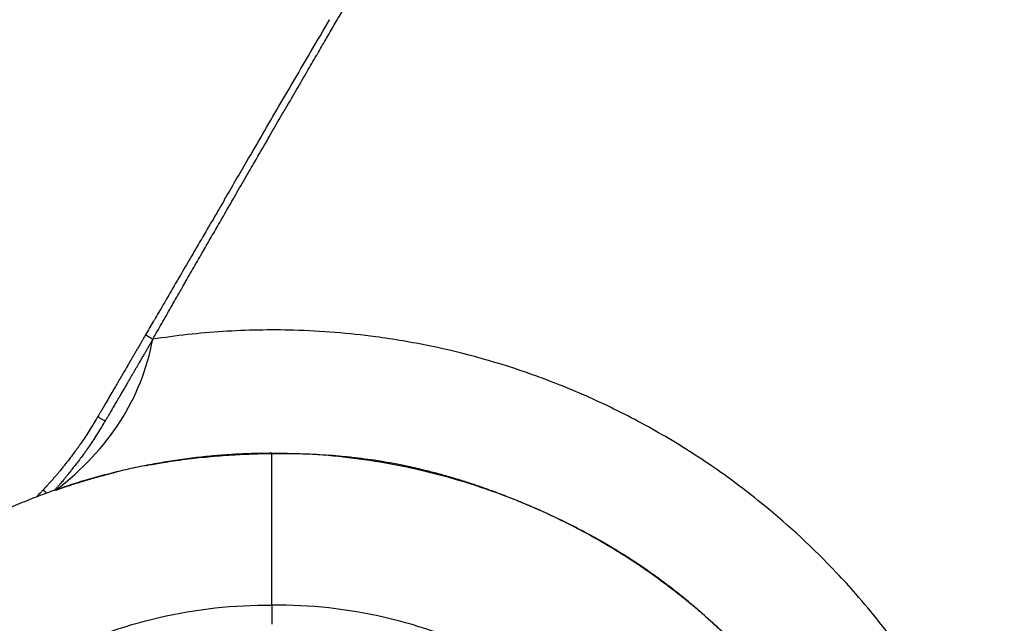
# Model space of a CAD drawing. Header units: millimetres. Extents: x -3355 to -830, y -2775 to -1049.
# Tile 29 of 103: x -2725 to -2608, y -1581 to -1509. Entities that reach past the tile are written whole.
import ezdxf

# ---------------------------------------------------------------- set-up
doc = ezdxf.new("R2010")
doc.units = ezdxf.units.MM
doc.layers.add('Make2D$Visible$Curvas', color=7, linetype='Continuous')

msp = doc.modelspace()

# ---------------------------------------------------------------- linework, layer by layer
at = {"layer": 'Make2D$Visible$Curvas', "color": 253, "lineweight": -3, "true_color": 0x98aaaf}
for points, knots in [([(-2709.51, -1547.21), (-2709.15, -1546.59), (-2708.79, -1545.96), (-2708.44, -1545.33), (-2708.07, -1544.7), (-2707.71, -1544.06), (-2707.35, -1543.43), (-2706.98, -1542.78), (-2706.61, -1542.14), (-2706.24, -1541.49), (-2706.12, -1541.28), (-2706, -1541.07), (-2705.88, -1540.86), (-2705.51, -1540.21), (-2705.14, -1539.57), (-2704.77, -1538.93), (-2704.4, -1538.28), (-2704.02, -1537.62), (-2703.64, -1536.97), (-2703.32, -1536.41), (-2703, -1535.85), (-2702.68, -1535.29), (-2702.35, -1534.72), (-2702.03, -1534.16), (-2701.7, -1533.6), (-2701.32, -1532.93), (-2700.93, -1532.26), (-2700.55, -1531.6), (-2700.15, -1530.91), (-2699.75, -1530.22), (-2699.36, -1529.53), (-2698.93, -1528.8), (-2698.5, -1528.06), (-2698.08, -1527.33), (-2697.9, -1527.02), (-2697.72, -1526.7), (-2697.54, -1526.39), (-2697.07, -1525.58), (-2696.6, -1524.78), (-2696.13, -1523.97), (-2695.98, -1523.7), (-2695.82, -1523.44), (-2695.67, -1523.17), (-2695.14, -1522.25), (-2694.61, -1521.34), (-2694.08, -1520.43), (-2693.95, -1520.21), (-2693.82, -1519.99), (-2693.69, -1519.77), (-2693.26, -1519.02), (-2692.83, -1518.28), (-2692.4, -1517.54), (-2691.99, -1516.84), (-2691.59, -1516.14), (-2691.18, -1515.44), (-2690.81, -1514.81), (-2690.44, -1514.17), (-2690.07, -1513.54), (-2690.04, -1513.47), (-2690, -1513.41), (-2689.96, -1513.35), (-2689.63, -1512.77), (-2689.29, -1512.19), (-2688.95, -1511.61), (-2688.91, -1511.53), (-2688.86, -1511.45), (-2688.81, -1511.36), (-2688.48, -1510.8), (-2688.16, -1510.25), (-2687.83, -1509.69), (-2687.51, -1509.14), (-2687.19, -1508.58), (-2686.87, -1508.03), (-2686.57, -1507.51), (-2686.26, -1506.99), (-2685.96, -1506.46), (-2685.94, -1506.43), (-2685.92, -1506.4), (-2685.9, -1506.37), (-2685.78, -1506.16), (-2685.66, -1505.94), (-2685.53, -1505.73), (-2685.24, -1505.22), (-2684.94, -1504.72), (-2684.65, -1504.21), (-2684.41, -1503.81), (-2684.18, -1503.41), (-2683.95, -1503.01), (-2683.67, -1502.54), (-2683.4, -1502.06), (-2683.12, -1501.59), (-2682.88, -1501.18), (-2682.65, -1500.77), (-2682.41, -1500.36), (-2682.18, -1499.97), (-2681.95, -1499.57), (-2681.72, -1499.18), (-2681.61, -1498.99), (-2681.5, -1498.8), (-2681.39, -1498.61), (-2681.31, -1498.47), (-2681.23, -1498.33), (-2681.15, -1498.2), (-2680.74, -1497.48), (-2680.32, -1496.77), (-2679.9, -1496.05), (-2679.4, -1495.19), (-2678.9, -1494.33), (-2678.4, -1493.47), (-2678.08, -1492.92), (-2677.77, -1492.38), (-2677.45, -1491.83), (-2677.1, -1491.24), (-2676.76, -1490.65), (-2676.42, -1490.05), (-2675.92, -1489.2), (-2675.42, -1488.34), (-2674.92, -1487.49), (-2674.42, -1486.62), (-2673.92, -1485.76), (-2673.42, -1484.9), (-2673.16, -1484.46), (-2672.91, -1484.03), (-2672.66, -1483.59), (-2672.33, -1483.04), (-2672.01, -1482.48), (-2671.68, -1481.92), (-2671.18, -1481.06), (-2670.68, -1480.2), (-2670.18, -1479.34), (-2669.68, -1478.46), (-2669.17, -1477.59), (-2668.65, -1476.71), (-2668.44, -1476.34), (-2668.22, -1475.96), (-2668, -1475.59), (-2667.83, -1475.29), (-2667.66, -1475), (-2667.49, -1474.7), (-2666.96, -1473.8), (-2666.43, -1472.89), (-2665.91, -1471.99), (-2665.36, -1471.05), (-2664.82, -1470.11), (-2664.27, -1469.18), (-2664.08, -1468.85), (-2663.89, -1468.53), (-2663.71, -1468.2), (-2663.62, -1468.05), (-2663.53, -1467.9), (-2663.44, -1467.75), (-2662.85, -1466.74), (-2662.27, -1465.73), (-2661.68, -1464.72), (-2661.23, -1463.95), (-2660.77, -1463.17), (-2660.32, -1462.39), (-2659.86, -1461.6), (-2659.4, -1460.8), (-2658.93, -1460), (-2658.39, -1459.07), (-2657.84, -1458.14), (-2657.3, -1457.2), (-2656.59, -1455.98), (-2655.88, -1454.77), (-2655.17, -1453.55), (-2654.97, -1453.2), (-2654.76, -1452.85), (-2654.56, -1452.5), (-2654.52, -1452.42), (-2654.47, -1452.35), (-2654.43, -1452.28), (-2653.76, -1451.12), (-2653.08, -1449.96), (-2652.41, -1448.8), (-2652.28, -1448.59), (-2652.16, -1448.38), (-2652.03, -1448.16), (-2651.4, -1447.08), (-2650.77, -1446), (-2650.14, -1444.92), (-2650.06, -1444.78), (-2649.98, -1444.64), (-2649.9, -1444.5), (-2649.84, -1444.39), (-2649.78, -1444.29), (-2649.71, -1444.18), (-2649.21, -1443.32), (-2648.71, -1442.45), (-2648.2, -1441.59), (-2648.01, -1441.25), (-2647.81, -1440.92), (-2647.62, -1440.58), (-2647.61, -1440.58), (-2647.61, -1440.57), (-2647.61, -1440.57), (-2647.11, -1439.72), (-2646.62, -1438.87), (-2646.12, -1438.02), (-2645.99, -1437.8), (-2645.86, -1437.57), (-2645.73, -1437.35), (-2645.58, -1437.1), (-2645.44, -1436.85), (-2645.29, -1436.6), (-2644.86, -1435.85), (-2644.42, -1435.1), (-2643.98, -1434.35), (-2643.93, -1434.27), (-2643.89, -1434.19), (-2643.84, -1434.11), (-2643.36, -1433.28), (-2642.87, -1432.45), (-2642.39, -1431.62), (-2642.35, -1431.55), (-2642.31, -1431.49), (-2642.28, -1431.42), (-2641.69, -1430.43), (-2641.11, -1429.43), (-2640.53, -1428.43), (-2640.18, -1427.83), (-2639.83, -1427.23), (-2639.48, -1426.64), (-2639.22, -1426.18), (-2638.95, -1425.72), (-2638.68, -1425.26), (-2638.01, -1424.12), (-2637.35, -1422.97), (-2636.68, -1421.82), (-2636.65, -1421.77), (-2636.61, -1421.71), (-2636.58, -1421.66), (-2635.88, -1420.46), (-2635.19, -1419.27), (-2634.49, -1418.07), (-2634.22, -1417.61), (-2633.95, -1417.15), (-2633.68, -1416.68), (-2633.15, -1415.78), (-2632.63, -1414.89), (-2632.11, -1413.99), (-2631.24, -1412.51), (-2630.38, -1411.03), (-2629.52, -1409.55), (-2628.97, -1408.61), (-2628.42, -1407.67), (-2627.87, -1406.73), (-2627.48, -1406.07), (-2627.1, -1405.4), (-2626.71, -1404.73), (-2625.69, -1402.99), (-2624.67, -1401.25), (-2623.66, -1399.51), (-2623.13, -1398.6), (-2622.6, -1397.7), (-2622.07, -1396.79), (-2621.5, -1395.81), (-2620.93, -1394.82), (-2620.35, -1393.84), (-2619.15, -1391.78), (-2617.95, -1389.72), (-2616.74, -1387.66), (-2615.43, -1385.41), (-2614.11, -1383.15), (-2612.8, -1380.9), (-2612.02, -1379.57), (-2611.25, -1378.24), (-2610.47, -1376.91), (-2609.8, -1375.77), (-2609.14, -1374.62), (-2608.47, -1373.48), (-2606.88, -1370.77), (-2605.3, -1368.05), (-2603.72, -1365.34), (-2602.12, -1362.6), (-2600.52, -1359.86), (-2598.92, -1357.12)], [0, 0, 0, 0, 2.164084, 2.164084, 2.164084, 4.356021, 4.356021, 4.356021, 6.591921, 6.591921, 6.591921, 7.326263, 7.326263, 7.326263, 9.546628, 9.546628, 9.546628, 11.823737, 11.823737, 11.823737, 13.778176, 13.778176, 13.778176, 15.745462, 15.745462, 15.745462, 18.078971, 18.078971, 18.078971, 20.498675, 20.498675, 20.498675, 23.091699, 23.091699, 23.091699, 24.194093, 24.194093, 24.194093, 27.053458, 27.053458, 27.053458, 28.005644, 28.005644, 28.005644, 31.248392, 31.248392, 31.248392, 32.036773, 32.036773, 32.036773, 34.690581, 34.690581, 34.690581, 37.189085, 37.189085, 37.189085, 39.459355, 39.459355, 39.459355, 39.686504, 39.686504, 39.686504, 41.754633, 41.754633, 41.754633, 42.054713, 42.054713, 42.054713, 44.052163, 44.052163, 44.052163, 46.034044, 46.034044, 46.034044, 47.899762, 47.899762, 47.899762, 48.015173, 48.015173, 48.015173, 48.774496, 48.774496, 48.774496, 50.587905, 50.587905, 50.587905, 52.016388, 52.016388, 52.016388, 53.709514, 53.709514, 53.709514, 55.164558, 55.164558, 55.164558, 56.568561, 56.568561, 56.568561, 57.249587, 57.249587, 57.249587, 57.733154, 57.733154, 57.733154, 60.271296, 60.271296, 60.271296, 63.329211, 63.329211, 63.329211, 65.262602, 65.262602, 65.262602, 67.354975, 67.354975, 67.354975, 70.377898, 70.377898, 70.377898, 73.41966, 73.41966, 73.41966, 74.948452, 74.948452, 74.948452, 76.913945, 76.913945, 76.913945, 79.93237, 79.93237, 79.93237, 83.008658, 83.008658, 83.008658, 84.31847, 84.31847, 84.31847, 85.355576, 85.355576, 85.355576, 88.525519, 88.525519, 88.525519, 91.805847, 91.805847, 91.805847, 92.937414, 92.937414, 92.937414, 93.466109, 93.466109, 93.466109, 96.994297, 96.994297, 96.994297, 99.702684, 99.702684, 99.702684, 102.483035, 102.483035, 102.483035, 105.74252, 105.74252, 105.74252, 109.980805, 109.980805, 109.980805, 111.206381, 111.206381, 111.206381, 111.459687, 111.459687, 111.459687, 115.493353, 115.493353, 115.493353, 116.238596, 116.238596, 116.238596, 119.998107, 119.998107, 119.998107, 120.485557, 120.485557, 120.485557, 120.856056, 120.856056, 120.856056, 123.861982, 123.861982, 123.861982, 125.028631, 125.028631, 125.028631, 125.0447, 125.0447, 125.0447, 127.996108, 127.996108, 127.996108, 128.780496, 128.780496, 128.780496, 129.649359, 129.649359, 129.649359, 132.256124, 132.256124, 132.256124, 132.536554, 132.536554, 132.536554, 135.422705, 135.422705, 135.422705, 135.644142, 135.644142, 135.644142, 139.11171, 139.11171, 139.11171, 141.192124, 141.192124, 141.192124, 142.782526, 142.782526, 142.782526, 146.765465, 146.765465, 146.765465, 146.958133, 146.958133, 146.958133, 151.108644, 151.108644, 151.108644, 152.721211, 152.721211, 152.721211, 155.838051, 155.838051, 155.838051, 160.979653, 160.979653, 160.979653, 164.240355, 164.240355, 164.240355, 166.559425, 166.559425, 166.559425, 172.604292, 172.604292, 172.604292, 175.752786, 175.752786, 175.752786, 179.166026, 179.166026, 179.166026, 186.323284, 186.323284, 186.323284, 194.156039, 194.156039, 194.156039, 198.767911, 198.767911, 198.767911, 202.744213, 202.744213, 202.744213, 212.167593, 212.167593, 212.167593, 221.691119, 221.691119, 221.691119, 221.691119]), ([(-2700.98, -1530.63), (-2700.11, -1529.13), (-2699.23, -1527.63), (-2698.36, -1526.14), (-2697.07, -1523.93), (-2695.79, -1521.74), (-2694.52, -1519.55), (-2693.27, -1517.41), (-2692.02, -1515.28), (-2690.78, -1513.15), (-2690.02, -1511.86), (-2689.27, -1510.57), (-2688.52, -1509.28)], [20.877422, 20.877422, 20.877422, 20.877422, 26.164221, 26.164221, 26.164221, 33.974275, 33.974275, 33.974275, 41.608673, 41.608673, 41.608673, 46.232829, 46.232829, 46.232829, 46.232829]), ([(-2609.26, -1605.09), (-2609.08, -1604.76), (-2608.89, -1604.44), (-2608.71, -1604.12), (-2607.12, -1601.36), (-2605.56, -1598.63), (-2604.04, -1595.98), (-2603.55, -1595.13), (-2603.07, -1594.29), (-2602.6, -1593.45), (-2601.41, -1591.38), (-2600.26, -1589.35), (-2599.12, -1587.35), (-2598.88, -1586.93), (-2598.63, -1586.51), (-2598.39, -1586.08), (-2597.69, -1584.85), (-2596.98, -1583.61), (-2596.22, -1582.29), (-2596.16, -1582.19), (-2596.1, -1582.08), (-2596.04, -1581.98), (-2595.38, -1580.83), (-2594.69, -1579.62), (-2593.92, -1578.29), (-2593.66, -1577.83), (-2593.39, -1577.36), (-2593.12, -1576.87), (-2592.22, -1575.31), (-2591.27, -1573.64), (-2590.3, -1571.95), (-2590.07, -1571.55), (-2589.84, -1571.15), (-2589.61, -1570.74), (-2588.81, -1569.33), (-2588.01, -1567.93), (-2587.24, -1566.59), (-2586.41, -1565.14), (-2585.62, -1563.76), (-2584.85, -1562.42), (-2584.44, -1561.7), (-2584.04, -1560.99), (-2583.63, -1560.28), (-2582.8, -1558.83), (-2581.98, -1557.4), (-2581.15, -1555.95), (-2580.75, -1555.25), (-2580.35, -1554.54), (-2579.94, -1553.83), (-2579.72, -1553.45), (-2579.51, -1553.07), (-2579.29, -1552.68), (-2578.08, -1550.58), (-2576.84, -1548.4), (-2575.5, -1546.06), (-2575.26, -1545.65), (-2575.03, -1545.23), (-2574.79, -1544.81), (-2574.66, -1544.6), (-2574.54, -1544.38), (-2574.42, -1544.17), (-2573.46, -1542.49), (-2572.46, -1540.74), (-2571.46, -1538.99), (-2570.21, -1536.8), (-2568.96, -1534.6), (-2567.77, -1532.53), (-2567.69, -1532.39), (-2567.61, -1532.25), (-2567.54, -1532.11), (-2566.43, -1530.17), (-2565.39, -1528.35), (-2564.36, -1526.54)], [0, 0, 0, 0, 1.119719, 1.119719, 1.119719, 10.501074, 10.501074, 10.501074, 13.412804, 13.412804, 13.412804, 20.438827, 20.438827, 20.438827, 21.902052, 21.902052, 21.902052, 26.275909, 26.275909, 26.275909, 26.630842, 26.630842, 26.630842, 30.890173, 30.890173, 30.890173, 32.517286, 32.517286, 32.517286, 38.19032, 38.19032, 38.19032, 39.580037, 39.580037, 39.580037, 44.369868, 44.369868, 44.369868, 49.174433, 49.174433, 49.174433, 51.635748, 51.635748, 51.635748, 56.627659, 56.627659, 56.627659, 59.073452, 59.073452, 59.073452, 60.391077, 60.391077, 60.391077, 68.028106, 68.028106, 68.028106, 69.462354, 69.462354, 69.462354, 70.203949, 70.203949, 70.203949, 76.16806, 76.16806, 76.16806, 83.613419, 83.613419, 83.613419, 84.097252, 84.097252, 84.097252, 90.507324, 90.507324, 90.507324, 90.507324]), ([(-2701.04, -1530.73), (-2701.25, -1531.09), (-2701.46, -1531.44), (-2701.66, -1531.8), (-2701.95, -1532.29), (-2702.24, -1532.79), (-2702.53, -1533.28), (-2702.8, -1533.73), (-2703.06, -1534.19), (-2703.32, -1534.64), (-2703.66, -1535.21), (-2703.99, -1535.77), (-2704.31, -1536.33), (-2704.71, -1537.02), (-2705.11, -1537.7), (-2705.5, -1538.37), (-2705.91, -1539.07), (-2706.31, -1539.76), (-2706.71, -1540.44), (-2706.87, -1540.72), (-2707.04, -1541), (-2707.2, -1541.28), (-2707.56, -1541.89), (-2707.91, -1542.5), (-2708.26, -1543.1), (-2708.62, -1543.71), (-2708.97, -1544.31), (-2709.32, -1544.91), (-2709.35, -1544.96), (-2709.38, -1545.01), (-2709.41, -1545.06)], [-18.565686, -18.565686, -18.565686, -18.565686, -17.31054, -17.31054, -17.31054, -15.576786, -15.576786, -15.576786, -13.986671, -13.986671, -13.986671, -12.00941, -12.00941, -12.00941, -9.639269, -9.639269, -9.639269, -7.236327, -7.236327, -7.236327, -6.262185, -6.262185, -6.262185, -4.150674, -4.150674, -4.150674, -2.053223, -2.053223, -2.053223, -1.887796, -1.887796, -1.887796, -1.887796]), ([(-2710.36, -1546.68), (-2710.41, -1546.77), (-2710.46, -1546.85), (-2710.5, -1546.93), (-2710.57, -1547.05), (-2710.63, -1547.16), (-2710.7, -1547.27), (-2710.77, -1547.38), (-2710.83, -1547.5), (-2710.9, -1547.62), (-2710.97, -1547.74), (-2711.04, -1547.86), (-2711.11, -1547.98), (-2711.18, -1548.1), (-2711.26, -1548.22), (-2711.33, -1548.35), (-2711.4, -1548.47), (-2711.47, -1548.59), (-2711.54, -1548.72), (-2711.62, -1548.84), (-2711.69, -1548.96), (-2711.76, -1549.09), (-2711.83, -1549.21), (-2711.9, -1549.33), (-2711.98, -1549.45), (-2712.05, -1549.58), (-2712.12, -1549.7), (-2712.19, -1549.83), (-2712.27, -1549.96), (-2712.35, -1550.09), (-2712.42, -1550.22), (-2712.51, -1550.37), (-2712.59, -1550.52), (-2712.68, -1550.66), (-2712.78, -1550.83), (-2712.87, -1550.99), (-2712.97, -1551.16), (-2713.08, -1551.35), (-2713.19, -1551.53), (-2713.3, -1551.72), (-2713.42, -1551.92), (-2713.54, -1552.13), (-2713.65, -1552.33), (-2713.78, -1552.55), (-2713.91, -1552.78), (-2714.04, -1553), (-2714.19, -1553.24), (-2714.33, -1553.49), (-2714.47, -1553.73), (-2714.63, -1554), (-2714.78, -1554.26), (-2714.94, -1554.53), (-2715.08, -1554.77), (-2715.21, -1555), (-2715.35, -1555.24), (-2715.39, -1555.3), (-2715.42, -1555.35), (-2715.45, -1555.41), (-2715.53, -1555.55), (-2715.61, -1555.69), (-2715.69, -1555.82), (-2715.75, -1555.92), (-2715.81, -1556.02), (-2715.87, -1556.12), (-2715.92, -1556.21), (-2715.97, -1556.3), (-2716.02, -1556.39), (-2716.03, -1556.4), (-2716.04, -1556.41), (-2716.04, -1556.42)], [-11.274601, -11.274601, -11.274601, -11.274601, -10.984175, -10.984175, -10.984175, -10.600723, -10.600723, -10.600723, -10.196234, -10.196234, -10.196234, -9.777509, -9.777509, -9.777509, -9.350655, -9.350655, -9.350655, -8.920863, -8.920863, -8.920863, -8.492075, -8.492075, -8.492075, -8.066187, -8.066187, -8.066187, -7.634761, -7.634761, -7.634761, -7.176334, -7.176334, -7.176334, -6.668544, -6.668544, -6.668544, -6.091589, -6.091589, -6.091589, -5.444707, -5.444707, -5.444707, -4.735443, -4.735443, -4.735443, -3.962242, -3.962242, -3.962242, -3.114906, -3.114906, -3.114906, -2.186635, -2.186635, -2.186635, -1.370915, -1.370915, -1.370915, -1.164875, -1.164875, -1.164875, -0.690456, -0.690456, -0.690456, -0.344902, -0.344902, -0.344902, -0.035519, -0.035519, -0.035519, 0, 0, 0, 0]), ([(-2709.51, -1547.21), (-2709.54, -1547.19), (-2709.57, -1547.18), (-2709.6, -1547.16), (-2709.63, -1547.14), (-2709.66, -1547.12), (-2709.69, -1547.1), (-2709.72, -1547.09), (-2709.75, -1547.07), (-2709.77, -1547.05), (-2709.8, -1547.04), (-2709.82, -1547.03), (-2709.84, -1547.01), (-2709.88, -1546.99), (-2709.91, -1546.97), (-2709.94, -1546.96), (-2709.96, -1546.94), (-2709.99, -1546.92), (-2710.01, -1546.91), (-2710.04, -1546.9), (-2710.06, -1546.88), (-2710.08, -1546.87), (-2710.09, -1546.86), (-2710.1, -1546.85), (-2710.11, -1546.85), (-2710.14, -1546.83), (-2710.16, -1546.82), (-2710.18, -1546.81), (-2710.19, -1546.8), (-2710.21, -1546.79), (-2710.23, -1546.78), (-2710.23, -1546.77), (-2710.24, -1546.77), (-2710.25, -1546.76), (-2710.26, -1546.75), (-2710.28, -1546.74), (-2710.29, -1546.73), (-2710.3, -1546.72), (-2710.31, -1546.72), (-2710.32, -1546.71), (-2710.33, -1546.71), (-2710.34, -1546.7), (-2710.34, -1546.7), (-2710.35, -1546.69), (-2710.35, -1546.69), (-2710.36, -1546.69)], [0, 0, 0, 0, 0.110377, 0.110377, 0.110377, 0.215876, 0.215876, 0.215876, 0.312875, 0.312875, 0.312875, 0.401448, 0.401448, 0.401448, 0.523339, 0.523339, 0.523339, 0.626328, 0.626328, 0.626328, 0.733171, 0.733171, 0.733171, 0.785616, 0.785616, 0.785616, 0.894317, 0.894317, 0.894317, 0.998601, 0.998601, 0.998601, 1.045188, 1.045188, 1.045188, 1.169772, 1.169772, 1.169772, 1.272423, 1.272423, 1.272423, 1.381133, 1.381133, 1.381133, 1.497041, 1.497041, 1.497041, 1.497041]), ([(-2613.15, -1596.4), (-2614.11, -1594.51), (-2615.14, -1592.65), (-2616.23, -1590.84), (-2617.56, -1588.61), (-2618.98, -1586.47), (-2620.46, -1584.42), (-2622.24, -1581.95), (-2624.11, -1579.62), (-2626.01, -1577.45), (-2626.76, -1576.59), (-2627.51, -1575.76), (-2628.27, -1574.96), (-2631.06, -1572), (-2633.93, -1569.36), (-2636.92, -1566.92), (-2638.82, -1565.36), (-2640.77, -1563.89), (-2642.79, -1562.49), (-2644.81, -1561.1), (-2646.9, -1559.77), (-2649.03, -1558.54), (-2651.17, -1557.3), (-2653.35, -1556.15), (-2655.56, -1555.09), (-2657.77, -1554.04), (-2660, -1553.08), (-2662.28, -1552.21), (-2662.99, -1551.94), (-2663.7, -1551.67), (-2664.41, -1551.42), (-2668.31, -1550.03), (-2672.36, -1548.88), (-2676.67, -1548), (-2678.74, -1547.58), (-2680.87, -1547.21), (-2683.04, -1546.92), (-2686.21, -1546.5), (-2689.48, -1546.23), (-2692.78, -1546.14), (-2695.57, -1546.06), (-2698.38, -1546.12), (-2701.18, -1546.3), (-2703.98, -1546.48), (-2706.77, -1546.79), (-2709.51, -1547.21)], [9.519194, 9.519194, 9.519194, 9.519194, 15.888027, 15.888027, 15.888027, 23.583171, 23.583171, 23.583171, 32.496551, 32.496551, 32.496551, 35.863914, 35.863914, 35.863914, 47.688235, 47.688235, 47.688235, 55.041937, 55.041937, 55.041937, 62.434522, 62.434522, 62.434522, 69.821138, 69.821138, 69.821138, 77.139966, 77.139966, 77.139966, 79.40791, 79.40791, 79.40791, 92.158853, 92.158853, 92.158853, 98.616175, 98.616175, 98.616175, 108.405857, 108.405857, 108.405857, 116.813204, 116.813204, 116.813204, 125.195373, 125.195373, 125.195373, 125.195373]), ([(-2709.51, -1547.21), (-2709.52, -1547.23), (-2709.52, -1547.24), (-2709.53, -1547.25), (-2709.55, -1547.28), (-2709.56, -1547.31), (-2709.58, -1547.34), (-2709.6, -1547.38), (-2709.62, -1547.42), (-2709.64, -1547.46), (-2709.65, -1547.48), (-2709.67, -1547.5), (-2709.68, -1547.53), (-2709.69, -1547.56), (-2709.71, -1547.59), (-2709.73, -1547.62), (-2709.75, -1547.65), (-2709.76, -1547.68), (-2709.78, -1547.71), (-2709.8, -1547.73), (-2709.82, -1547.76), (-2709.83, -1547.79), (-2709.85, -1547.82), (-2709.87, -1547.85), (-2709.88, -1547.88), (-2709.91, -1547.93), (-2709.94, -1547.97), (-2709.96, -1548.02), (-2709.99, -1548.06), (-2710.01, -1548.1), (-2710.03, -1548.14), (-2710.04, -1548.15), (-2710.04, -1548.15), (-2710.04, -1548.15), (-2710.08, -1548.21), (-2710.11, -1548.27), (-2710.15, -1548.33), (-2710.18, -1548.39), (-2710.21, -1548.45), (-2710.24, -1548.5), (-2710.25, -1548.51), (-2710.25, -1548.52), (-2710.26, -1548.52), (-2710.29, -1548.58), (-2710.32, -1548.64), (-2710.36, -1548.7), (-2710.39, -1548.75), (-2710.43, -1548.81), (-2710.46, -1548.87), (-2710.49, -1548.93), (-2710.52, -1548.98), (-2710.56, -1549.04), (-2710.6, -1549.11), (-2710.64, -1549.17), (-2710.68, -1549.24), (-2710.7, -1549.29), (-2710.73, -1549.34), (-2710.76, -1549.38), (-2710.8, -1549.46), (-2710.85, -1549.53), (-2710.89, -1549.61), (-2710.91, -1549.65), (-2710.93, -1549.69), (-2710.96, -1549.72), (-2711.01, -1549.81), (-2711.06, -1549.89), (-2711.11, -1549.98), (-2711.12, -1550.01), (-2711.14, -1550.04), (-2711.16, -1550.07), (-2711.21, -1550.16), (-2711.27, -1550.25), (-2711.32, -1550.35), (-2711.34, -1550.38), (-2711.36, -1550.41), (-2711.37, -1550.43), (-2711.43, -1550.54), (-2711.49, -1550.64), (-2711.55, -1550.74), (-2711.57, -1550.78), (-2711.59, -1550.81), (-2711.61, -1550.84), (-2711.68, -1550.95), (-2711.74, -1551.07), (-2711.81, -1551.18), (-2711.83, -1551.22), (-2711.86, -1551.26), (-2711.88, -1551.3), (-2711.95, -1551.43), (-2712.03, -1551.55), (-2712.1, -1551.68), (-2712.13, -1551.73), (-2712.15, -1551.77), (-2712.18, -1551.82), (-2712.26, -1551.96), (-2712.34, -1552.1), (-2712.42, -1552.24), (-2712.45, -1552.29), (-2712.48, -1552.33), (-2712.51, -1552.38), (-2712.6, -1552.54), (-2712.69, -1552.69), (-2712.78, -1552.85), (-2712.82, -1552.91), (-2712.85, -1552.97), (-2712.88, -1553.02), (-2712.98, -1553.19), (-2713.08, -1553.35), (-2713.17, -1553.51), (-2713.19, -1553.54), (-2713.2, -1553.57), (-2713.22, -1553.59), (-2713.34, -1553.81), (-2713.47, -1554.03), (-2713.6, -1554.24), (-2713.66, -1554.36), (-2713.73, -1554.47), (-2713.79, -1554.58), (-2713.88, -1554.74), (-2713.97, -1554.89), (-2714.06, -1555.04), (-2714.15, -1555.19), (-2714.24, -1555.34), (-2714.32, -1555.48), (-2714.41, -1555.63), (-2714.49, -1555.78), (-2714.58, -1555.92), (-2714.63, -1556.01), (-2714.67, -1556.09), (-2714.72, -1556.18), (-2714.78, -1556.29), (-2714.84, -1556.4), (-2714.91, -1556.5), (-2714.98, -1556.64), (-2715.06, -1556.77), (-2715.15, -1556.9), (-2715.15, -1556.91), (-2715.16, -1556.92), (-2715.17, -1556.93)], [0, 0, 0, 0, 0.046476, 0.046476, 0.046476, 0.142037, 0.142037, 0.142037, 0.284426, 0.284426, 0.284426, 0.355047, 0.355047, 0.355047, 0.460822, 0.460822, 0.460822, 0.563047, 0.563047, 0.563047, 0.665256, 0.665256, 0.665256, 0.768101, 0.768101, 0.768101, 0.922996, 0.922996, 0.922996, 1.068002, 1.068002, 1.068002, 1.07997, 1.07997, 1.07997, 1.289505, 1.289505, 1.289505, 1.485422, 1.485422, 1.485422, 1.510341, 1.510341, 1.510341, 1.711336, 1.711336, 1.711336, 1.91118, 1.91118, 1.91118, 2.104972, 2.104972, 2.104972, 2.339988, 2.339988, 2.339988, 2.505633, 2.505633, 2.505633, 2.76786, 2.76786, 2.76786, 2.898298, 2.898298, 2.898298, 3.192876, 3.192876, 3.192876, 3.297543, 3.297543, 3.297543, 3.623444, 3.623444, 3.623444, 3.721527, 3.721527, 3.721527, 4.080977, 4.080977, 4.080977, 4.192016, 4.192016, 4.192016, 4.587791, 4.587791, 4.587791, 4.726513, 4.726513, 4.726513, 5.163648, 5.163648, 5.163648, 5.327241, 5.327241, 5.327241, 5.809306, 5.809306, 5.809306, 5.978807, 5.978807, 5.978807, 6.517233, 6.517233, 6.517233, 6.721222, 6.721222, 6.721222, 7.288978, 7.288978, 7.288978, 7.381988, 7.381988, 7.381988, 8.134715, 8.134715, 8.134715, 8.524199, 8.524199, 8.524199, 9.061222, 9.061222, 9.061222, 9.570284, 9.570284, 9.570284, 10.08103, 10.08103, 10.08103, 10.370078, 10.370078, 10.370078, 10.747533, 10.747533, 10.747533, 11.208296, 11.208296, 11.208296, 11.24376, 11.24376, 11.24376, 11.24376]), ([(-2716.04, -1556.42), (-2716.06, -1556.45), (-2716.08, -1556.49), (-2716.1, -1556.52), (-2716.28, -1556.83), (-2716.46, -1557.12), (-2716.64, -1557.41), (-2716.81, -1557.69), (-2716.98, -1557.96), (-2717.15, -1558.22), (-2717.31, -1558.47), (-2717.47, -1558.71), (-2717.63, -1558.95), (-2717.78, -1559.18), (-2717.93, -1559.4), (-2718.09, -1559.62), (-2718.1, -1559.65), (-2718.12, -1559.67), (-2718.14, -1559.7), (-2718.27, -1559.88), (-2718.39, -1560.06), (-2718.52, -1560.23), (-2718.65, -1560.42), (-2718.79, -1560.61), (-2718.93, -1560.79), (-2719.05, -1560.96), (-2719.18, -1561.13), (-2719.31, -1561.3), (-2719.42, -1561.45), (-2719.54, -1561.6), (-2719.66, -1561.75), (-2719.76, -1561.89), (-2719.87, -1562.02), (-2719.97, -1562.15), (-2720.07, -1562.27), (-2720.16, -1562.39), (-2720.25, -1562.5), (-2720.28, -1562.53), (-2720.3, -1562.56), (-2720.33, -1562.59), (-2720.39, -1562.67), (-2720.45, -1562.74), (-2720.51, -1562.82), (-2720.59, -1562.91), (-2720.66, -1563), (-2720.74, -1563.09), (-2720.81, -1563.17), (-2720.87, -1563.25), (-2720.94, -1563.33), (-2721, -1563.4), (-2721.06, -1563.47), (-2721.12, -1563.54), (-2721.17, -1563.6), (-2721.23, -1563.66), (-2721.28, -1563.72), (-2721.33, -1563.78), (-2721.38, -1563.83), (-2721.42, -1563.89), (-2721.47, -1563.94), (-2721.51, -1563.98), (-2721.55, -1564.03), (-2721.59, -1564.08), (-2721.63, -1564.12), (-2721.67, -1564.16), (-2721.71, -1564.2), (-2721.74, -1564.24), (-2721.78, -1564.28), (-2721.78, -1564.29), (-2721.79, -1564.3), (-2721.79, -1564.3), (-2721.82, -1564.33), (-2721.85, -1564.36), (-2721.87, -1564.39), (-2721.9, -1564.42), (-2721.93, -1564.45), (-2721.96, -1564.49), (-2721.99, -1564.51), (-2722.01, -1564.54), (-2722.04, -1564.57), (-2722.06, -1564.6), (-2722.09, -1564.63), (-2722.11, -1564.65), (-2722.13, -1564.68), (-2722.15, -1564.7), (-2722.18, -1564.72), (-2722.2, -1564.75), (-2722.22, -1564.77), (-2722.24, -1564.79), (-2722.26, -1564.81), (-2722.28, -1564.83), (-2722.29, -1564.85), (-2722.3, -1564.86), (-2722.31, -1564.87), (-2722.32, -1564.88), (-2722.34, -1564.9), (-2722.37, -1564.93), (-2722.39, -1564.96), (-2722.42, -1564.98), (-2722.45, -1565.01), (-2722.47, -1565.04), (-2722.49, -1565.07), (-2722.51, -1565.09), (-2722.54, -1565.11)], [0, 0, 0, 0, 0.121322, 0.121322, 0.121322, 1.160212, 1.160212, 1.160212, 2.114844, 2.114844, 2.114844, 2.991946, 2.991946, 2.991946, 3.801328, 3.801328, 3.801328, 3.895801, 3.895801, 3.895801, 4.55045, 4.55045, 4.55045, 5.242345, 5.242345, 5.242345, 5.876501, 5.876501, 5.876501, 6.449044, 6.449044, 6.449044, 6.956054, 6.956054, 6.956054, 7.406403, 7.406403, 7.406403, 7.521178, 7.521178, 7.521178, 7.811207, 7.811207, 7.811207, 8.168267, 8.168267, 8.168267, 8.480262, 8.480262, 8.480262, 8.755723, 8.755723, 8.755723, 9.000435, 9.000435, 9.000435, 9.218776, 9.218776, 9.218776, 9.41447, 9.41447, 9.41447, 9.590597, 9.590597, 9.590597, 9.749681, 9.749681, 9.749681, 9.774413, 9.774413, 9.774413, 9.893273, 9.893273, 9.893273, 10.022736, 10.022736, 10.022736, 10.13994, 10.13994, 10.13994, 10.24706, 10.24706, 10.24706, 10.345713, 10.345713, 10.345713, 10.436839, 10.436839, 10.436839, 10.520039, 10.520039, 10.520039, 10.554896, 10.554896, 10.554896, 10.661902, 10.661902, 10.661902, 10.782071, 10.782071, 10.782071, 10.872521, 10.872521, 10.872521, 10.872521]), ([(-2715.17, -1556.93), (-2715.19, -1556.96), (-2715.21, -1557), (-2715.23, -1557.03), (-2715.27, -1557.1), (-2715.31, -1557.16), (-2715.35, -1557.23), (-2715.49, -1557.47), (-2715.64, -1557.7), (-2715.78, -1557.94), (-2715.8, -1557.96), (-2715.81, -1557.99), (-2715.82, -1558.01), (-2715.98, -1558.26), (-2716.14, -1558.52), (-2716.3, -1558.76), (-2716.46, -1559.02), (-2716.62, -1559.27), (-2716.78, -1559.51), (-2716.94, -1559.74), (-2717.09, -1559.97), (-2717.25, -1560.19), (-2717.3, -1560.28), (-2717.36, -1560.36), (-2717.42, -1560.44), (-2717.51, -1560.56), (-2717.6, -1560.69), (-2717.69, -1560.82), (-2717.83, -1561.01), (-2717.97, -1561.2), (-2718.11, -1561.38), (-2718.24, -1561.56), (-2718.37, -1561.73), (-2718.5, -1561.9), (-2718.62, -1562.05), (-2718.74, -1562.2), (-2718.86, -1562.35), (-2718.97, -1562.49), (-2719.08, -1562.63), (-2719.18, -1562.76), (-2719.28, -1562.88), (-2719.37, -1563), (-2719.47, -1563.12), (-2719.52, -1563.18), (-2719.57, -1563.25), (-2719.62, -1563.31), (-2719.66, -1563.36), (-2719.69, -1563.4), (-2719.72, -1563.44), (-2719.8, -1563.54), (-2719.88, -1563.63), (-2719.95, -1563.72), (-2720.02, -1563.81), (-2720.09, -1563.89), (-2720.15, -1563.97), (-2720.21, -1564.04), (-2720.27, -1564.12), (-2720.33, -1564.19), (-2720.38, -1564.25), (-2720.44, -1564.32), (-2720.49, -1564.38), (-2720.54, -1564.43), (-2720.59, -1564.49), (-2720.64, -1564.55), (-2720.68, -1564.6), (-2720.72, -1564.65), (-2720.77, -1564.7), (-2720.81, -1564.74), (-2720.85, -1564.79), (-2720.89, -1564.83), (-2720.92, -1564.87), (-2720.96, -1564.91), (-2721, -1564.95), (-2721.03, -1564.98), (-2721.06, -1565.02), (-2721.1, -1565.05), (-2721.13, -1565.08), (-2721.16, -1565.12), (-2721.19, -1565.15), (-2721.19, -1565.15), (-2721.2, -1565.15), (-2721.2, -1565.15)], [0, 0, 0, 0, 0.123628, 0.123628, 0.123628, 0.349671, 0.349671, 0.349671, 1.182106, 1.182106, 1.182106, 1.265417, 1.265417, 1.265417, 2.154698, 2.154698, 2.154698, 3.048385, 3.048385, 3.048385, 3.873129, 3.873129, 3.873129, 4.168709, 4.168709, 4.168709, 4.636456, 4.636456, 4.636456, 5.341417, 5.341417, 5.341417, 5.987456, 5.987456, 5.987456, 6.570633, 6.570633, 6.570633, 7.086991, 7.086991, 7.086991, 7.545622, 7.545622, 7.545622, 7.796204, 7.796204, 7.796204, 7.957903, 7.957903, 7.957903, 8.321609, 8.321609, 8.321609, 8.639433, 8.639433, 8.639433, 8.920033, 8.920033, 8.920033, 9.169276, 9.169276, 9.169276, 9.391615, 9.391615, 9.391615, 9.59085, 9.59085, 9.59085, 9.770126, 9.770126, 9.770126, 9.932025, 9.932025, 9.932025, 10.078135, 10.078135, 10.078135, 10.209841, 10.209841, 10.209841, 10.219902, 10.219902, 10.219902, 10.219902]), ([(-2715.17, -1556.93), (-2715.23, -1556.89), (-2715.28, -1556.86), (-2715.34, -1556.83), (-2715.4, -1556.79), (-2715.46, -1556.76), (-2715.51, -1556.73), (-2715.57, -1556.69), (-2715.62, -1556.67), (-2715.66, -1556.64), (-2715.71, -1556.61), (-2715.75, -1556.59), (-2715.79, -1556.57), (-2715.82, -1556.54), (-2715.86, -1556.52), (-2715.89, -1556.51), (-2715.92, -1556.49), (-2715.95, -1556.47), (-2715.97, -1556.46), (-2716, -1556.45), (-2716.01, -1556.44), (-2716.03, -1556.43), (-2716.04, -1556.42), (-2716.04, -1556.42), (-2716.04, -1556.42)], [0, 0, 0, 0, 0.204539, 0.204539, 0.204539, 0.411753, 0.411753, 0.411753, 0.610239, 0.610239, 0.610239, 0.796964, 0.796964, 0.796964, 0.98369, 0.98369, 0.98369, 1.182176, 1.182176, 1.182176, 1.38939, 1.38939, 1.38939, 1.587513, 1.587513, 1.587513, 1.587513]), ([(-2710.3, -1562.2), (-2710.27, -1562.19), (-2710.23, -1562.18), (-2710.2, -1562.18), (-2709.64, -1562.07), (-2709.08, -1561.97), (-2708.51, -1561.88), (-2708.35, -1561.85), (-2708.2, -1561.83), (-2708.05, -1561.8), (-2707.59, -1561.73), (-2707.13, -1561.66), (-2706.67, -1561.6), (-2706.22, -1561.53), (-2705.75, -1561.47), (-2705.29, -1561.41), (-2704.85, -1561.36), (-2704.42, -1561.31), (-2703.98, -1561.26), (-2703.51, -1561.21), (-2703.05, -1561.17), (-2702.58, -1561.12), (-2702.11, -1561.08), (-2701.65, -1561.04), (-2701.18, -1561.01), (-2700.71, -1560.97), (-2700.25, -1560.94), (-2699.78, -1560.92), (-2699.34, -1560.89), (-2698.9, -1560.87), (-2698.45, -1560.85), (-2697.99, -1560.83), (-2697.52, -1560.81), (-2697.06, -1560.8), (-2696.6, -1560.79), (-2696.13, -1560.78), (-2695.67, -1560.77), (-2695.21, -1560.76), (-2694.75, -1560.76), (-2694.3, -1560.76), (-2694.07, -1560.76), (-2693.84, -1560.76), (-2693.61, -1560.76), (-2693.34, -1560.76), (-2693.07, -1560.77), (-2692.8, -1560.77), (-2692.27, -1560.78), (-2691.75, -1560.8), (-2691.24, -1560.81), (-2690.72, -1560.83), (-2690.2, -1560.86), (-2689.68, -1560.89), (-2689.17, -1560.92), (-2688.65, -1560.95), (-2688.14, -1560.99)], [-22.253326, -22.253326, -22.253326, -22.253326, -22.156822, -22.156822, -22.156822, -20.432359, -20.432359, -20.432359, -19.967211, -19.967211, -19.967211, -18.578823, -18.578823, -18.578823, -17.184104, -17.184104, -17.184104, -15.860308, -15.860308, -15.860308, -14.456343, -14.456343, -14.456343, -13.052891, -13.052891, -13.052891, -11.651049, -11.651049, -11.651049, -10.320455, -10.320455, -10.320455, -8.927111, -8.927111, -8.927111, -7.539452, -7.539452, -7.539452, -6.163054, -6.163054, -6.163054, -5.475223, -5.475223, -5.475223, -4.661213, -4.661213, -4.661213, -3.103024, -3.103024, -3.103024, -1.547247, -1.547247, -1.547247, 0, 0, 0, 0]), ([(-2688.14, -1560.99), (-2687.65, -1561.03), (-2687.17, -1561.07), (-2686.69, -1561.12), (-2686.42, -1561.14), (-2686.15, -1561.17), (-2685.88, -1561.2), (-2685.37, -1561.26), (-2684.86, -1561.32), (-2684.36, -1561.39), (-2683.85, -1561.45), (-2683.34, -1561.52), (-2682.83, -1561.6), (-2682.33, -1561.68), (-2681.83, -1561.77), (-2681.33, -1561.86), (-2681.04, -1561.91), (-2680.76, -1561.96), (-2680.47, -1562.02), (-2679.97, -1562.11), (-2679.47, -1562.22), (-2678.97, -1562.33), (-2678.62, -1562.4), (-2678.26, -1562.49), (-2677.9, -1562.57), (-2677.4, -1562.69), (-2676.9, -1562.81), (-2676.4, -1562.94), (-2675.91, -1563.07), (-2675.41, -1563.2), (-2674.91, -1563.35), (-2674.42, -1563.49), (-2673.92, -1563.63), (-2673.42, -1563.78), (-2672.93, -1563.93), (-2672.44, -1564.09), (-2671.94, -1564.25), (-2671.45, -1564.41), (-2670.96, -1564.58), (-2670.46, -1564.75)], [0, 0, 0, 0, 1.458377, 1.458377, 1.458377, 2.268231, 2.268231, 2.268231, 3.807021, 3.807021, 3.807021, 5.343349, 5.343349, 5.343349, 6.873506, 6.873506, 6.873506, 7.742798, 7.742798, 7.742798, 9.271594, 9.271594, 9.271594, 10.37235, 10.37235, 10.37235, 11.914152, 11.914152, 11.914152, 13.460642, 13.460642, 13.460642, 15.013878, 15.013878, 15.013878, 16.56713, 16.56713, 16.56713, 18.126775, 18.126775, 18.126775, 18.126775]), ([(-2721.03, -1565.13), (-2720.67, -1565), (-2720.31, -1564.88), (-2719.95, -1564.75), (-2719.44, -1564.58), (-2718.92, -1564.41), (-2718.4, -1564.25), (-2718.18, -1564.18), (-2717.96, -1564.11), (-2717.74, -1564.05), (-2717.22, -1563.89), (-2716.69, -1563.73), (-2716.16, -1563.58), (-2715.63, -1563.44), (-2715.1, -1563.29), (-2714.57, -1563.16), (-2714.3, -1563.09), (-2714.04, -1563.02), (-2713.78, -1562.96)], [-33.395241, -33.395241, -33.395241, -33.395241, -32.249495, -32.249495, -32.249495, -30.615802, -30.615802, -30.615802, -29.923781, -29.923781, -29.923781, -28.279511, -28.279511, -28.279511, -26.630395, -26.630395, -26.630395, -25.813632, -25.813632, -25.813632, -25.813632]), ([(-2722.54, -1565.11), (-2722.63, -1565.21), (-2722.71, -1565.3), (-2722.8, -1565.39), (-2722.98, -1565.57), (-2723.15, -1565.75), (-2723.33, -1565.93), (-2723.33, -1565.93), (-2723.33, -1565.94), (-2723.33, -1565.94)], [-5.030646, -5.030646, -5.030646, -5.030646, -4.641332, -4.641332, -4.641332, -3.88495, -3.88495, -3.88495, -3.877202, -3.877202, -3.877202, -3.877202]), ([(-2722.54, -1565.11), (-2722.54, -1565.11), (-2722.53, -1565.11), (-2722.53, -1565.11), (-2722.52, -1565.11), (-2722.52, -1565.11), (-2722.52, -1565.11), (-2722.51, -1565.11), (-2722.5, -1565.12), (-2722.5, -1565.12), (-2722.49, -1565.13), (-2722.48, -1565.13), (-2722.47, -1565.14), (-2722.47, -1565.15), (-2722.46, -1565.16), (-2722.44, -1565.16), (-2722.43, -1565.18), (-2722.41, -1565.19), (-2722.39, -1565.21), (-2722.37, -1565.22), (-2722.35, -1565.24), (-2722.32, -1565.27), (-2722.3, -1565.28), (-2722.27, -1565.31), (-2722.25, -1565.33), (-2722.24, -1565.33), (-2722.23, -1565.34), (-2722.22, -1565.35), (-2722.2, -1565.36), (-2722.19, -1565.38), (-2722.17, -1565.4), (-2722.15, -1565.41), (-2722.13, -1565.43), (-2722.11, -1565.45), (-2722.1, -1565.46), (-2722.09, -1565.46), (-2722.08, -1565.47)], [0, 0, 0, 0, 0.089699, 0.089699, 0.089699, 0.180779, 0.180779, 0.180779, 0.271207, 0.271207, 0.271207, 0.364987, 0.364987, 0.364987, 0.458565, 0.458565, 0.458565, 0.596168, 0.596168, 0.596168, 0.741891, 0.741891, 0.741891, 0.876567, 0.876567, 0.876567, 0.916961, 0.916961, 0.916961, 1.008152, 1.008152, 1.008152, 1.101283, 1.101283, 1.101283, 1.135931, 1.135931, 1.135931, 1.135931]), ([(-2670.46, -1564.75), (-2669.97, -1564.92), (-2669.48, -1565.1), (-2668.98, -1565.29), (-2668.64, -1565.41), (-2668.3, -1565.54), (-2667.95, -1565.67), (-2667.5, -1565.85), (-2667.04, -1566.03), (-2666.58, -1566.21), (-2666.12, -1566.4), (-2665.66, -1566.58), (-2665.21, -1566.78), (-2664.75, -1566.97), (-2664.29, -1567.16), (-2663.84, -1567.36), (-2663.39, -1567.56), (-2662.93, -1567.77), (-2662.48, -1567.97), (-2662.03, -1568.18), (-2661.58, -1568.39), (-2661.14, -1568.61), (-2660.87, -1568.74), (-2660.61, -1568.86), (-2660.34, -1568.99), (-2659.9, -1569.21), (-2659.46, -1569.44), (-2659.02, -1569.66), (-2658.58, -1569.89), (-2658.14, -1570.12), (-2657.71, -1570.36), (-2657.27, -1570.59), (-2656.84, -1570.83), (-2656.42, -1571.07), (-2656.05, -1571.28), (-2655.68, -1571.49), (-2655.32, -1571.7), (-2654.88, -1571.96), (-2654.45, -1572.22), (-2654.02, -1572.49), (-2653.59, -1572.75), (-2653.16, -1573.02), (-2652.74, -1573.3), (-2652.31, -1573.57), (-2651.89, -1573.85), (-2651.48, -1574.13), (-2651.06, -1574.42), (-2650.64, -1574.7), (-2650.23, -1575), (-2649.82, -1575.29), (-2649.41, -1575.59), (-2649.01, -1575.89), (-2648.6, -1576.19), (-2648.2, -1576.5), (-2647.8, -1576.81), (-2647.4, -1577.12), (-2647, -1577.44), (-2646.6, -1577.76), (-2646.21, -1578.08), (-2645.82, -1578.4), (-2645.43, -1578.74), (-2645, -1579.1), (-2644.57, -1579.48), (-2644.14, -1579.86), (-2643.71, -1580.24), (-2643.28, -1580.62), (-2642.86, -1581.02), (-2642.68, -1581.18), (-2642.51, -1581.34), (-2642.33, -1581.5)], [-83.139538, -83.139538, -83.139538, -83.139538, -81.564073, -81.564073, -81.564073, -80.466238, -80.466238, -80.466238, -78.987995, -78.987995, -78.987995, -77.505379, -77.505379, -77.505379, -76.017051, -76.017051, -76.017051, -74.528763, -74.528763, -74.528763, -73.040584, -73.040584, -73.040584, -72.158218, -72.158218, -72.158218, -70.673282, -70.673282, -70.673282, -69.192158, -69.192158, -69.192158, -67.719213, -67.719213, -67.719213, -66.447438, -66.447438, -66.447438, -64.931326, -64.931326, -64.931326, -63.415773, -63.415773, -63.415773, -61.903269, -61.903269, -61.903269, -60.387112, -60.387112, -60.387112, -58.870134, -58.870134, -58.870134, -57.353032, -57.353032, -57.353032, -55.823882, -55.823882, -55.823882, -54.300211, -54.300211, -54.300211, -52.589143, -52.589143, -52.589143, -50.861838, -50.861838, -50.861838, -50.144438, -50.144438, -50.144438, -50.144438])]:
    msp.add_open_spline(points, degree=3, knots=knots, dxfattribs=at)
for points in [[(-2700.98, -1530.63), (-2701, -1530.66), (-2701.02, -1530.7), (-2701.04, -1530.73)], [(-2709.41, -1545.06), (-2709.73, -1545.6), (-2710.04, -1546.15), (-2710.36, -1546.68)], [(-2721.03, -1565.13), (-2714.68, -1560.25), (-2710.83, -1554.27), (-2709.51, -1547.21)]]:
    msp.add_open_spline(points, degree=3, dxfattribs=at)
at = {"layer": 'Make2D$Visible$Curvas', "color": 8, "lineweight": -3, "true_color": 0x7f7f7f}
for points, weights in [([(-2695.35, -1560.75), (-2714.09, -1560.75), (-2730.8, -1569.26)], [1, 0.909550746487, 0.874965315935]), ([(-2625.77, -1603.39), (-2647.49, -1560.75), (-2695.35, -1560.75)], [0.874965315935, 0.797556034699, 1])]:
    msp.add_rational_spline(points, weights, degree=2, dxfattribs=at)
msp.add_open_spline([(-2695.35, -1578.79), (-2695.35, -1560.75)], degree=1, dxfattribs=at)
for points, knots in [([(-2722.39, -1585.23), (-2722.06, -1585.06), (-2713.69, -1580.89), (-2704.39, -1578.66), (-2695.35, -1578.79)], [164.310969, 164.310969, 164.310969, 164.310969, 165.44281, 193.016611, 193.016611, 193.016611, 193.016611]), ([(-2635.45, -1634.57), (-2635.67, -1631.51), (-2637.43, -1619.55), (-2646.79, -1600.1), (-2668.43, -1582.95), (-2686.3, -1578.66), (-2695.35, -1578.79)], [100.881416, 100.881416, 100.881416, 100.881416, 110.295207, 137.869008, 165.44281, 193.016611, 193.016611, 193.016611, 193.016611]), ([(-2695.35, -1578.79), (-2695.35, -1578.8), (-2695.35, -1578.81), (-2695.35, -1578.82), (-2695.35, -1578.83), (-2695.35, -1578.85), (-2695.35, -1578.86), (-2695.35, -1578.88), (-2695.35, -1578.9), (-2695.35, -1578.92), (-2695.35, -1578.94), (-2695.35, -1578.97), (-2695.35, -1578.99), (-2695.35, -1579.02), (-2695.35, -1579.05), (-2695.35, -1579.08), (-2695.35, -1579.11), (-2695.35, -1579.14), (-2695.35, -1579.17), (-2695.35, -1579.21), (-2695.35, -1579.25), (-2695.35, -1579.28), (-2695.35, -1579.32), (-2695.35, -1579.36), (-2695.35, -1579.4), (-2695.35, -1579.45), (-2695.35, -1579.49), (-2695.35, -1579.54), (-2695.35, -1579.54), (-2695.35, -1579.55), (-2695.35, -1579.56), (-2695.35, -1579.56), (-2695.35, -1579.57), (-2695.35, -1579.58), (-2695.35, -1579.59), (-2695.35, -1579.61), (-2695.35, -1579.62), (-2695.35, -1579.65), (-2695.35, -1579.67), (-2695.35, -1579.7), (-2695.35, -1579.75), (-2695.35, -1579.8), (-2695.35, -1579.86), (-2695.35, -1579.91), (-2695.35, -1579.96), (-2695.35, -1580.01), (-2695.35, -1580.07), (-2695.35, -1580.12), (-2695.35, -1580.18), (-2695.35, -1580.23), (-2695.35, -1580.29), (-2695.35, -1580.35), (-2695.35, -1580.4), (-2695.35, -1580.46), (-2695.35, -1580.52), (-2695.35, -1580.57), (-2695.35, -1580.63), (-2695.35, -1580.69), (-2695.35, -1580.74), (-2695.35, -1580.8), (-2695.35, -1580.86), (-2695.35, -1580.91), (-2695.35, -1580.97), (-2695.35, -1581.03)], [0.260727, 0.260727, 0.260727, 0.260727, 0.43963, 0.43963, 0.43963, 0.611967, 0.611967, 0.611967, 0.78135, 0.78135, 0.78135, 0.949373, 0.949373, 0.949373, 1.119873, 1.119873, 1.119873, 1.290487, 1.290487, 1.290487, 1.461685, 1.461685, 1.461685, 1.633921, 1.633921, 1.633921, 1.809137, 1.809137, 1.809137, 1.83259, 1.83259, 1.83259, 1.858486, 1.858486, 1.858486, 1.911974, 1.911974, 1.911974, 2.012486, 2.012486, 2.012486, 2.187481, 2.187481, 2.187481, 2.361584, 2.361584, 2.361584, 2.535116, 2.535116, 2.535116, 2.708474, 2.708474, 2.708474, 2.882061, 2.882061, 2.882061, 3.053107, 3.053107, 3.053107, 3.224807, 3.224807, 3.224807, 3.397424, 3.397424, 3.397424, 3.397424])]:
    msp.add_open_spline(points, degree=3, knots=knots, dxfattribs=at)

doc.saveas('drawing.dxf')
